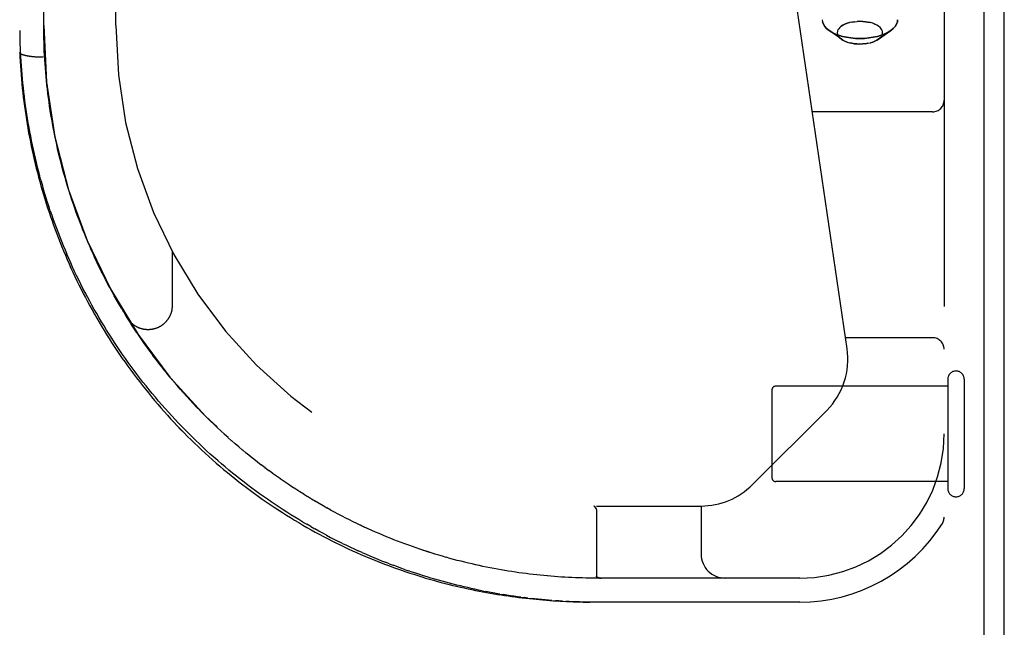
# Model space of a CAD drawing. Header units: inches. Extents: x 0 to 212, y 0 to 138.
# Tile 34 of 256: x 92.57 to 95.13, y 19.34 to 20.92. Entities that reach past the tile are written whole.
import ezdxf

# ---------------------------------------------------------------- set-up
doc = ezdxf.new("R2010")
doc.units = ezdxf.units.IN
doc.header["$LTSCALE"] = 11.6875
doc.header["$MEASUREMENT"] = 0
doc.linetypes.add('HIDDEN', pattern=[0.2, 0.1, -0.1])
doc.layers.get('0').update_dxf_attribs({"linetype": 'CONTINUOUS'})
doc.layers.add('DEFAULT_2', color=8, linetype='HIDDEN')
doc.layers.add('RIGHTHAND_DOOR_ASSEMBLY', color=7, linetype='CONTINUOUS')

msp = doc.modelspace()

# ---------------------------------------------------------------- linework, layer by layer
at = {"color": 7, "linetype": 'Continuous'}
msp.add_line((95.0817, 10.059), (95.0817, 21.829), dxfattribs=at)
at = {"color": 3, "linetype": 'Continuous'}
msp.add_line((95.1337, 10.17), (95.1337, 21.718), dxfattribs=at)
at = {"layer": 'DEFAULT_2', "color": 8, "linetype": 'HIDDEN'}
for p, q in [((94.9867, 19.964), (94.5397, 19.964)), ((94.9867, 19.982), (94.9867, 19.698)), ((95.0297, 19.982), (95.0297, 19.698)), ((94.5297, 19.954), (94.5297, 19.726)), ((94.9867, 19.716), (94.5397, 19.716))]:
    msp.add_line(p, q, dxfattribs=at)
for centre, radius, start, end in [((95.0082, 19.982), 0.0215, 0, 180), ((94.5397, 19.954), 0.01, 90, 180), ((94.5397, 19.726), 0.01, 180, 270), ((95.0082, 19.698), 0.0215, 180, 360)]:
    msp.add_arc(centre, radius, start, end, dxfattribs=at)
at = {"layer": 'RIGHTHAND_DOOR_ASSEMBLY', "color": 8, "linetype": 'HIDDEN'}
for p, q in [((92.8244, 20.9015), (92.8244, 22.883)), ((92.5744, 22.525), (92.5744, 20.8317)), ((92.6369, 20.9015), (92.6369, 22.4625)), ((94.9772, 21.34), (94.9772, 19.6231)), ((94.7252, 20.0613), (94.542, 21.3082)), ((94.7584, 20.9126), (94.7513, 20.9124)), ((94.7102, 20.866), (94.6784, 20.8886)), ((94.7919, 20.9074), (94.7975, 20.9052)), ((94.8066, 20.866), (94.8384, 20.8886)), ((94.8452, 20.8941), (94.8384, 20.8886)), ((94.7143, 20.8635), (94.7102, 20.866)), ((94.7249, 20.8588), (94.7193, 20.861)), ((94.8106, 20.8694), (94.8066, 20.866)), ((94.7584, 20.8536), (94.7656, 20.8538)), ((92.5744, 20.8316), (92.5744, 20.8317)), ((92.6159, 20.8197), (92.6138, 20.8199)), ((92.618, 20.8196), (92.6159, 20.8197)), ((92.6202, 20.8194), (92.618, 20.8196)), ((92.6224, 20.8193), (92.6202, 20.8194)), ((92.6246, 20.8192), (92.6224, 20.8193)), ((92.6268, 20.8191), (92.6246, 20.8192)), ((92.629, 20.8191), (92.6268, 20.8191)), ((92.6313, 20.819), (92.629, 20.8191)), ((92.6335, 20.819), (92.6313, 20.819)), ((92.6358, 20.819), (92.6335, 20.819)), ((92.6403, 20.8024), (92.6396, 20.8134)), ((92.5771, 20.7852), (92.578, 20.7736)), ((92.6411, 20.7913), (92.6403, 20.8024)), ((92.642, 20.7803), (92.6411, 20.7914)), ((92.578, 20.7736), (92.5789, 20.7619)), ((92.643, 20.7693), (92.642, 20.7803)), ((92.6441, 20.7582), (92.643, 20.7693)), ((92.6452, 20.7472), (92.6441, 20.7582)), ((92.6465, 20.7361), (92.6452, 20.7472)), ((92.6478, 20.725), (92.6465, 20.7361)), ((92.6492, 20.714), (92.6478, 20.7251)), ((92.6507, 20.7029), (92.6492, 20.714)), ((92.6523, 20.6919), (92.6507, 20.703)), ((92.654, 20.6808), (92.6523, 20.6919)), ((92.6557, 20.6697), (92.654, 20.6808)), ((94.9472, 20.6775), (94.6347, 20.6775)), ((92.6731, 20.5811), (92.6706, 20.5923)), ((92.6292, 20.4994), (92.6261, 20.5109)), ((92.6537, 20.4198), (92.6499, 20.4311)), ((92.7382, 20.3716), (92.7339, 20.3827)), ((92.7426, 20.3607), (92.7381, 20.3718)), ((92.7471, 20.3498), (92.7425, 20.3608)), ((92.7517, 20.3389), (92.747, 20.3499)), ((92.7564, 20.328), (92.7516, 20.339)), ((92.7611, 20.3171), (92.7564, 20.328)), ((92.771, 20.2954), (92.766, 20.3063)), ((92.9707, 20.3149), (92.9707, 20.1734)), ((92.7813, 20.2738), (92.776, 20.2847)), ((92.7866, 20.263), (92.7812, 20.2739)), ((92.8088, 20.2202), (92.803, 20.231)), ((92.8145, 20.2095), (92.8087, 20.2203)), ((92.8204, 20.1989), (92.8145, 20.2097)), ((92.8264, 20.1883), (92.8204, 20.199)), ((92.8325, 20.1777), (92.8264, 20.1885)), ((92.8387, 20.1672), (92.8325, 20.1777)), ((92.8515, 20.1462), (92.845, 20.1569)), ((92.858, 20.1358), (92.8514, 20.1464)), ((92.8646, 20.1254), (92.8579, 20.136)), ((92.8713, 20.1151), (92.8645, 20.1256)), ((92.8781, 20.1048), (92.8712, 20.1152)), ((92.885, 20.0945), (92.878, 20.1049)), ((92.892, 20.0843), (92.8849, 20.0947)), ((92.8991, 20.0741), (92.8919, 20.0844)), ((92.9063, 20.064), (92.899, 20.0743)), ((94.9472, 20.09), (94.721, 20.09)), ((92.9136, 20.0539), (92.9062, 20.0641)), ((92.921, 20.0438), (92.9135, 20.054)), ((92.9285, 20.0339), (92.9209, 20.044)), ((92.9361, 20.0239), (92.9284, 20.034)), ((92.9438, 20.014), (92.936, 20.0241)), ((92.9516, 20.0042), (92.9437, 20.0142)), ((92.9595, 19.9945), (92.9514, 20.0044)), ((92.9674, 19.9848), (92.9593, 19.9946)), ((92.9755, 19.9751), (92.9673, 19.9849)), ((92.9837, 19.9655), (92.9754, 19.9753)), ((92.9919, 19.956), (92.9835, 19.9657)), ((93.0002, 19.9466), (92.9917, 19.9562)), ((93.0087, 19.9372), (93.0001, 19.9468)), ((93.0172, 19.9279), (93.0085, 19.9374)), ((93.0257, 19.9186), (93.017, 19.9281)), ((93.0344, 19.9095), (93.0256, 19.9188)), ((93.0432, 19.9004), (93.0342, 19.9097)), ((93.052, 19.8914), (93.043, 19.9006)), ((93.0609, 19.8825), (93.0518, 19.8916)), ((94.4786, 19.7075), (94.6722, 19.9011)), ((93.0699, 19.8736), (93.0607, 19.8827)), ((93.0789, 19.8649), (93.0697, 19.8738)), ((93.0881, 19.8562), (93.0787, 19.865)), ((93.0973, 19.8476), (93.0879, 19.8564)), ((93.1065, 19.8391), (93.0971, 19.8478)), ((93.1159, 19.8307), (93.1063, 19.8393)), ((93.1253, 19.8223), (93.1157, 19.8308)), ((93.1347, 19.8141), (93.125, 19.8225)), ((93.1442, 19.8059), (93.1345, 19.8143)), ((93.1538, 19.7979), (93.144, 19.8061)), ((93.1634, 19.79), (93.1536, 19.7981)), ((93.1731, 19.7821), (93.1632, 19.7901)), ((93.1828, 19.7743), (93.1729, 19.7823)), ((93.1926, 19.7667), (93.1826, 19.7745)), ((93.2024, 19.7591), (93.1924, 19.7669)), ((93.2123, 19.7517), (93.2022, 19.7593)), ((93.2222, 19.7443), (93.212, 19.7519)), ((93.2321, 19.7371), (93.2219, 19.7445)), ((93.2421, 19.73), (93.2319, 19.7373)), ((93.154, 19.7079), (93.1641, 19.7002)), ((93.2521, 19.7229), (93.2418, 19.7302)), ((93.2621, 19.716), (93.2518, 19.7231)), ((93.2722, 19.7092), (93.2618, 19.7162)), ((93.2822, 19.7025), (93.2719, 19.7094)), ((93.2923, 19.6959), (93.282, 19.7027)), ((93.3025, 19.6894), (93.2921, 19.696)), ((93.3126, 19.683), (93.3022, 19.6895)), ((93.3227, 19.6767), (93.3123, 19.6832)), ((93.3329, 19.6706), (93.3225, 19.6769)), ((93.343, 19.6645), (93.3326, 19.6707)), ((93.353, 19.6586), (93.3427, 19.6647)), ((93.3631, 19.6529), (93.3528, 19.6588)), ((93.373, 19.6473), (93.3628, 19.653)), ((93.383, 19.6418), (93.3728, 19.6474)), ((93.3928, 19.6364), (93.3827, 19.6419)), ((93.4026, 19.6312), (93.3926, 19.6365)), ((93.4124, 19.6261), (93.4024, 19.6313)), ((94.0665, 19.6525), (94.0668, 19.6525)), ((94.071, 19.648), (94.0706, 19.6486)), ((94.0706, 19.6486), (94.0722, 19.6463)), ((94.0713, 19.6477), (94.0722, 19.6463)), ((94.0734, 19.6525), (94.3457, 19.6525)), ((94.0734, 19.6422), (94.0734, 19.4706)), ((94.3457, 19.6525), (94.3457, 19.5275)), ((93.3104, 19.6109), (93.3207, 19.6049)), ((93.331, 19.599), (93.3207, 19.6049)), ((93.4221, 19.6211), (93.4122, 19.6262)), ((93.331, 19.599), (93.3413, 19.5932)), ((93.4134, 19.5554), (93.4031, 19.5605)), ((93.5759, 19.5539), (93.5661, 19.5575)), ((93.5855, 19.5503), (93.5758, 19.5539)), ((93.4645, 19.5315), (93.4543, 19.5361)), ((93.5352, 19.5023), (93.5251, 19.5062)), ((93.5352, 19.5023), (93.5452, 19.4985)), ((93.6733, 19.5218), (93.6636, 19.5247)), ((93.6927, 19.5163), (93.6829, 19.5191)), ((93.7023, 19.5137), (93.6926, 19.5164)), ((93.7407, 19.504), (93.731, 19.5064)), ((93.575, 19.4876), (93.5848, 19.4842)), ((93.8256, 19.4865), (93.8162, 19.4882)), ((93.9183, 19.4734), (93.9091, 19.4744)), ((94.0734, 19.4706), (94.0734, 19.4704)), ((94.6022, 19.465), (94.0734, 19.465)), ((94.0819, 19.4652), (94.0824, 19.4652)), ((94.0824, 19.4652), (94.0829, 19.4651)), ((94.0829, 19.4651), (94.0834, 19.4651)), ((94.0834, 19.4651), (94.0839, 19.465)), ((94.0839, 19.465), (94.0845, 19.465)), ((94.0844, 19.465), (94.085, 19.465)), ((93.7763, 19.4321), (93.7856, 19.4303)), ((93.8225, 19.4236), (93.8317, 19.422)), ((93.8772, 19.4153), (93.8862, 19.4142)), ((93.8953, 19.4131), (93.8862, 19.4142)), ((93.8953, 19.4131), (93.9043, 19.412)), ((93.958, 19.4069), (93.967, 19.4062)), ((93.9848, 19.4051), (93.9937, 19.4046)), ((94.0734, 19.4025), (94.0646, 19.4025)), ((94.6022, 19.4025), (94.0734, 19.4025))]:
    msp.add_line(p, q, dxfattribs=at)
for points in [[(94.6604, 20.9168), (94.6611, 20.9109), (94.6633, 20.9051), (94.6668, 20.8995), (94.6716, 20.8941), (94.6784, 20.8886)], [(94.6784, 20.8886), (94.6716, 20.8941), (94.6668, 20.8995), (94.6633, 20.9051), (94.6611, 20.9109)], [(94.7443, 20.9117), (94.7375, 20.9107), (94.731, 20.9092), (94.7249, 20.9074), (94.7193, 20.9052), (94.7143, 20.9026), (94.7099, 20.8998), (94.7062, 20.8968), (94.7033, 20.8935), (94.7011, 20.8901), (94.6998, 20.8866), (94.6994, 20.8831), (94.6998, 20.8795), (94.7011, 20.876), (94.7033, 20.8726), (94.7062, 20.8694), (94.7102, 20.866)], [(94.7099, 20.8998), (94.7143, 20.9026), (94.7193, 20.9052), (94.7249, 20.9074), (94.731, 20.9092)], [(94.7375, 20.9107), (94.7443, 20.9117), (94.7513, 20.9124), (94.7584, 20.9126)], [(94.7584, 20.9126), (94.7656, 20.9124), (94.7725, 20.9117), (94.7793, 20.9107), (94.7858, 20.9092)], [(94.8066, 20.866), (94.8107, 20.8694), (94.8136, 20.8726), (94.8157, 20.876), (94.817, 20.8795), (94.8174, 20.8831), (94.817, 20.8866), (94.8157, 20.8901), (94.8136, 20.8935), (94.8106, 20.8968), (94.807, 20.8998), (94.8026, 20.9026), (94.7975, 20.9052), (94.7919, 20.9074), (94.7858, 20.9092), (94.7793, 20.9107), (94.7725, 20.9117), (94.7656, 20.9124), (94.7584, 20.9126)], [(94.8384, 20.8886), (94.8452, 20.8941), (94.85, 20.8995), (94.8536, 20.9051), (94.8557, 20.9109), (94.8564, 20.9168)], [(94.8564, 20.9168), (94.8557, 20.9109), (94.8536, 20.9051), (94.85, 20.8995)], [(92.5744, 20.8888), (92.5746, 20.8773), (92.5748, 20.8659), (92.5751, 20.8545), (92.5755, 20.8431), (92.576, 20.8316), (92.5766, 20.8202), (92.5772, 20.8087), (92.578, 20.7973), (92.5788, 20.7858), (92.5797, 20.7744), (92.5808, 20.7629), (92.5819, 20.7514), (92.5831, 20.74), (92.5843, 20.7285), (92.5857, 20.7171), (92.5872, 20.7056), (92.5887, 20.6941), (92.5904, 20.6826), (92.5921, 20.6712), (92.5939, 20.6597), (92.5959, 20.6483), (92.5979, 20.6368), (92.6, 20.6253), (92.6022, 20.6139), (92.6044, 20.6024), (92.6068, 20.5909), (92.6093, 20.5795), (92.6118, 20.568), (92.6145, 20.5566), (92.6172, 20.5452), (92.6201, 20.5337), (92.623, 20.5223), (92.6261, 20.5109)], [(92.6396, 20.8134), (92.639, 20.8245), (92.6384, 20.8355), (92.638, 20.8465), (92.6376, 20.8575), (92.6373, 20.8685), (92.6371, 20.8795), (92.637, 20.8905), (92.6369, 20.9015)], [(94.7584, 20.8678), (94.7466, 20.8682), (94.735, 20.8693), (94.7237, 20.871), (94.7129, 20.8735), (94.7027, 20.8765), (94.6934, 20.8802), (94.6851, 20.8844), (94.6784, 20.8886)], [(94.6784, 20.8886), (94.6851, 20.8844), (94.6934, 20.8802), (94.7027, 20.8765), (94.7129, 20.8735), (94.7237, 20.871), (94.735, 20.8693), (94.7466, 20.8682), (94.7584, 20.8678)], [(94.7584, 20.8678), (94.7702, 20.8682), (94.7819, 20.8693), (94.7932, 20.871), (94.804, 20.8735), (94.8141, 20.8765), (94.8234, 20.8802), (94.8318, 20.8844), (94.8384, 20.8886)], [(94.8384, 20.8886), (94.8318, 20.8844), (94.8234, 20.8802), (94.8141, 20.8765), (94.804, 20.8735), (94.7932, 20.871), (94.7819, 20.8693), (94.7702, 20.8682), (94.7584, 20.8678)], [(94.7102, 20.866), (94.7143, 20.8635), (94.7193, 20.861), (94.7249, 20.8588), (94.731, 20.8569), (94.7375, 20.8555), (94.7443, 20.8544), (94.7513, 20.8538), (94.7584, 20.8536)], [(94.7725, 20.8544), (94.7793, 20.8555), (94.7858, 20.8569), (94.7919, 20.8588), (94.7975, 20.861), (94.8026, 20.8635), (94.8066, 20.866)], [(94.8066, 20.866), (94.8026, 20.8635), (94.7975, 20.861), (94.7919, 20.8588), (94.7858, 20.8569)], [(94.7584, 20.8536), (94.7513, 20.8538), (94.7443, 20.8544), (94.7375, 20.8555), (94.731, 20.8569)], [(94.7793, 20.8555), (94.7725, 20.8544), (94.7656, 20.8538), (94.7584, 20.8536)], [(92.6138, 20.8199), (92.6117, 20.8201), (92.6107, 20.8201), (92.6096, 20.8202), (92.6086, 20.8203), (92.6076, 20.8205), (92.6066, 20.8206), (92.6057, 20.8207), (92.6047, 20.8208), (92.6037, 20.8209), (92.6028, 20.821), (92.6018, 20.8212), (92.6009, 20.8213), (92.6, 20.8214), (92.5991, 20.8216), (92.5982, 20.8217), (92.5973, 20.8218), (92.5964, 20.822), (92.5956, 20.8221), (92.5948, 20.8223), (92.5939, 20.8225), (92.5931, 20.8226), (92.5923, 20.8228), (92.5915, 20.8229), (92.5908, 20.8231), (92.59, 20.8233), (92.5893, 20.8234), (92.5886, 20.8236), (92.5878, 20.8238), (92.5872, 20.824), (92.5865, 20.8242), (92.5858, 20.8244), (92.5852, 20.8245), (92.5846, 20.8247), (92.584, 20.8249), (92.5834, 20.8251), (92.5828, 20.8253), (92.5822, 20.8255), (92.5817, 20.8257), (92.5812, 20.8259), (92.5807, 20.8261), (92.5802, 20.8263), (92.5797, 20.8265), (92.5793, 20.8268), (92.5789, 20.827), (92.5784, 20.8272), (92.5781, 20.8274), (92.5777, 20.8276), (92.5773, 20.8278), (92.577, 20.828), (92.5767, 20.8283), (92.5764, 20.8285), (92.5761, 20.8287), (92.5759, 20.8289), (92.5756, 20.8292), (92.5754, 20.8294), (92.5752, 20.8296), (92.5751, 20.8298), (92.5749, 20.8301), (92.5748, 20.8303), (92.5747, 20.8305), (92.5746, 20.8307), (92.5745, 20.831), (92.5745, 20.8312), (92.5744, 20.8314), (92.5744, 20.8316)], [(92.5744, 20.8316), (92.5749, 20.82), (92.5756, 20.8084), (92.5763, 20.7968), (92.5771, 20.7852)], [(92.5789, 20.7619), (92.58, 20.7503), (92.5812, 20.7387), (92.5824, 20.7271), (92.5837, 20.7155), (92.5852, 20.7039), (92.5867, 20.6923), (92.5883, 20.6807), (92.59, 20.6691), (92.5918, 20.6575), (92.5937, 20.646), (92.5956, 20.6344), (92.5977, 20.6228), (92.5999, 20.6113), (92.6021, 20.5997), (92.6044, 20.5882), (92.6069, 20.5767), (92.6094, 20.5652), (92.612, 20.5537), (92.6147, 20.5422), (92.6175, 20.5307), (92.6204, 20.5192), (92.6234, 20.5078), (92.6265, 20.4963), (92.6296, 20.4849), (92.6329, 20.4735), (92.6363, 20.4621), (92.6397, 20.4507), (92.6432, 20.4393), (92.6469, 20.428), (92.6506, 20.4166), (92.6544, 20.4053), (92.6584, 20.394), (92.6624, 20.3827), (92.6665, 20.3715), (92.6707, 20.3602), (92.675, 20.349), (92.6794, 20.3378), (92.6839, 20.3266), (92.6884, 20.3155), (92.6931, 20.3044), (92.6979, 20.2933), (92.7028, 20.2822), (92.7077, 20.2711), (92.7128, 20.2601), (92.7179, 20.2491), (92.7232, 20.2382), (92.7285, 20.2272), (92.734, 20.2163), (92.7395, 20.2054), (92.7451, 20.1946), (92.7509, 20.1838), (92.7567, 20.173), (92.7626, 20.1623), (92.7686, 20.1516), (92.7747, 20.1409), (92.7809, 20.1303), (92.7872, 20.1197), (92.7936, 20.1091), (92.8001, 20.0986), (92.8067, 20.0881), (92.8134, 20.0777), (92.8202, 20.0673), (92.8271, 20.0569), (92.834, 20.0466), (92.8411, 20.0364), (92.8483, 20.0262), (92.8555, 20.016), (92.8629, 20.0059), (92.8703, 19.9958), (92.8778, 19.9858), (92.8855, 19.9759), (92.8932, 19.9659), (92.901, 19.9561), (92.9089, 19.9463), (92.9169, 19.9366), (92.925, 19.9269), (92.9332, 19.9173), (92.9414, 19.9077), (92.9498, 19.8982), (92.9582, 19.8888), (92.9667, 19.8794), (92.9754, 19.8701), (92.9841, 19.8609), (92.9929, 19.8517), (93.0017, 19.8427), (93.0107, 19.8336), (93.0197, 19.8247), (93.0288, 19.8158), (93.038, 19.807), (93.0473, 19.7983), (93.0566, 19.7897), (93.066, 19.7811), (93.0755, 19.7726), (93.0851, 19.7642), (93.0947, 19.7559), (93.1045, 19.7477), (93.1142, 19.7396), (93.1241, 19.7315), (93.134, 19.7236), (93.144, 19.7157), (93.154, 19.7079), (93.1641, 19.7002), (93.1742, 19.6926), (93.1844, 19.6851), (93.1947, 19.6777), (93.205, 19.6704), (93.2153, 19.6632), (93.2257, 19.6561), (93.2362, 19.6491), (93.2467, 19.6422), (93.2572, 19.6354), (93.2677, 19.6288), (93.2783, 19.6222), (93.2889, 19.6157), (93.2996, 19.6093), (93.3102, 19.603), (93.3209, 19.5969), (93.3317, 19.5908), (93.3424, 19.5849), (93.3532, 19.5791), (93.3639, 19.5733), (93.3747, 19.5677), (93.3855, 19.5622), (93.3963, 19.5568), (93.407, 19.5515), (93.4178, 19.5464), (93.4286, 19.5413), (93.4394, 19.5363), (93.4501, 19.5315), (93.4609, 19.5268), (93.4716, 19.5221), (93.4823, 19.5176), (93.493, 19.5132), (93.5037, 19.5089), (93.5144, 19.5047), (93.525, 19.5006), (93.5356, 19.4966), (93.5462, 19.4927), (93.5567, 19.489), (93.5672, 19.4853), (93.5777, 19.4817), (93.5882, 19.4782), (93.5986, 19.4749), (93.6089, 19.4716), (93.6193, 19.4684), (93.6296, 19.4653), (93.6398, 19.4623), (93.65, 19.4594), (93.6602, 19.4566), (93.6703, 19.4539), (93.6803, 19.4512), (93.6903, 19.4487), (93.7003, 19.4462), (93.7102, 19.4439), (93.7201, 19.4416), (93.7299, 19.4394), (93.7397, 19.4372), (93.7494, 19.4352), (93.7591, 19.4332), (93.7688, 19.4313), (93.7783, 19.4295), (93.7879, 19.4277), (93.7974, 19.426), (93.8068, 19.4244), (93.8162, 19.4228), (93.8256, 19.4214), (93.8349, 19.4199), (93.8441, 19.4186), (93.8534, 19.4173), (93.8625, 19.4161), (93.8717, 19.4149), (93.8808, 19.4138), (93.8898, 19.4127), (93.8988, 19.4117), (93.9078, 19.4108), (93.9168, 19.4099), (93.9257, 19.4091), (93.9345, 19.4083), (93.9434, 19.4076), (93.9522, 19.4069), (93.961, 19.4063), (93.9697, 19.4057), (93.9785, 19.4052), (93.9872, 19.4047), (93.9959, 19.4043), (94.0045, 19.4039), (94.0132, 19.4036), (94.0218, 19.4033), (94.0305, 19.403), (94.0391, 19.4028), (94.0477, 19.4027), (94.0563, 19.4026)], [(92.6576, 20.6586), (92.6557, 20.6698), (92.654, 20.6808)], [(92.6706, 20.5922), (92.6682, 20.6033), (92.6659, 20.6144), (92.6637, 20.6255), (92.6616, 20.6365), (92.6595, 20.6476), (92.6576, 20.6587)], [(92.6682, 20.6033), (92.6659, 20.6143), (92.6637, 20.6254), (92.6616, 20.6365), (92.6595, 20.6476), (92.6576, 20.6586)], [(92.69, 20.5147), (92.6869, 20.5259), (92.6839, 20.5369), (92.6811, 20.548), (92.6783, 20.559), (92.6757, 20.5701), (92.6731, 20.5812)], [(92.6869, 20.5258), (92.684, 20.5368), (92.6811, 20.5479), (92.6783, 20.559), (92.6757, 20.57), (92.6731, 20.5811)], [(92.7102, 20.4485), (92.7066, 20.4596), (92.703, 20.4706), (92.6996, 20.4817), (92.6963, 20.4927), (92.6931, 20.5038), (92.6899, 20.5148)], [(92.7066, 20.4595), (92.7031, 20.4706), (92.6996, 20.4816), (92.6963, 20.4926), (92.6931, 20.5037), (92.69, 20.5147)], [(92.6292, 20.4994), (92.6324, 20.488), (92.6357, 20.4766), (92.6391, 20.4653), (92.6426, 20.4539), (92.6462, 20.4425), (92.6499, 20.4311)], [(92.7216, 20.4155), (92.7177, 20.4266), (92.7139, 20.4376), (92.7102, 20.4486)], [(92.7177, 20.4265), (92.7139, 20.4375), (92.7102, 20.4485)], [(92.6537, 20.4198), (92.6576, 20.4085), (92.6616, 20.3971), (92.6657, 20.3858), (92.6699, 20.3745), (92.6742, 20.3632), (92.6786, 20.352), (92.6831, 20.3407), (92.6876, 20.3295), (92.6923, 20.3183), (92.6971, 20.3071)], [(92.7339, 20.3826), (92.7297, 20.3937), (92.7256, 20.4046), (92.7216, 20.4156)], [(92.7297, 20.3935), (92.7256, 20.4045), (92.7216, 20.4155)], [(92.766, 20.3063), (92.7611, 20.3172), (92.7563, 20.3281)], [(93.3104, 19.6109), (93.3001, 19.6171), (93.2898, 19.6233), (93.2795, 19.6297), (93.2692, 19.6362), (93.2589, 19.6428), (93.2487, 19.6495), (93.2385, 19.6563), (93.2283, 19.6632), (93.2181, 19.6702), (93.2079, 19.6773), (93.1978, 19.6845), (93.1877, 19.6918), (93.1776, 19.6993), (93.1676, 19.7068), (93.1576, 19.7145), (93.1476, 19.7222), (93.1377, 19.73), (93.1279, 19.738), (93.1181, 19.746), (93.1083, 19.7542), (93.0986, 19.7624), (93.089, 19.7707), (93.0794, 19.7791), (93.0698, 19.7876), (93.0604, 19.7962), (93.051, 19.8049), (93.0416, 19.8137), (93.0324, 19.8226), (93.0232, 19.8315), (93.0141, 19.8406), (93.005, 19.8497), (92.996, 19.8589), (92.9871, 19.8681), (92.9783, 19.8775), (92.9696, 19.8869), (92.9609, 19.8964), (92.9524, 19.906), (92.9439, 19.9156), (92.9355, 19.9253), (92.9272, 19.9351), (92.919, 19.9449), (92.9108, 19.9548), (92.9028, 19.9648), (92.8948, 19.9748), (92.887, 19.9849), (92.8792, 19.995), (92.8716, 20.0052), (92.864, 20.0154), (92.8565, 20.0257), (92.8492, 20.0361), (92.8419, 20.0465), (92.8347, 20.0569), (92.8276, 20.0674), (92.8206, 20.0779), (92.8137, 20.0885), (92.807, 20.0991), (92.8003, 20.1098), (92.7937, 20.1205), (92.7872, 20.1312), (92.7808, 20.142), (92.7745, 20.1528), (92.7683, 20.1636), (92.7623, 20.1745), (92.7563, 20.1854), (92.7504, 20.1963), (92.7446, 20.2073), (92.7389, 20.2183), (92.7334, 20.2293), (92.7279, 20.2403), (92.7225, 20.2514), (92.7172, 20.2625), (92.712, 20.2736), (92.707, 20.2847), (92.702, 20.2959), (92.6971, 20.3071)], [(92.7761, 20.2846), (92.771, 20.2956), (92.766, 20.3064)], [(92.8031, 20.2308), (92.7974, 20.2417), (92.7919, 20.2524), (92.7865, 20.2632)], [(92.7975, 20.2416), (92.792, 20.2523), (92.7866, 20.263)], [(92.7509, 20.1838), (92.7567, 20.173), (92.7626, 20.1623), (92.7686, 20.1516), (92.7747, 20.1409), (92.7809, 20.1303), (92.7872, 20.1197), (92.7936, 20.1091), (92.8001, 20.0986), (92.8067, 20.0881), (92.8134, 20.0777), (92.8202, 20.0673), (92.8271, 20.0569), (92.834, 20.0466), (92.8411, 20.0364), (92.8483, 20.0262), (92.8555, 20.016), (92.8629, 20.0059), (92.8703, 19.9958), (92.8778, 19.9858), (92.8855, 19.9759), (92.8932, 19.966), (92.901, 19.9561), (92.9089, 19.9463), (92.9169, 19.9366), (92.925, 19.9269), (92.9332, 19.9173), (92.9414, 19.9077), (92.9498, 19.8982), (92.9582, 19.8888), (92.9667, 19.8794), (92.9754, 19.8701), (92.9841, 19.8609), (92.9928, 19.8518), (93.0017, 19.8427), (93.0107, 19.8336), (93.0197, 19.8247), (93.0288, 19.8158), (93.038, 19.807), (93.0473, 19.7983), (93.0566, 19.7897), (93.066, 19.7811), (93.0755, 19.7726), (93.0851, 19.7642), (93.0947, 19.7559), (93.1045, 19.7477), (93.1142, 19.7396), (93.1241, 19.7315), (93.134, 19.7236), (93.1439, 19.7157)], [(92.8451, 20.1567), (92.8387, 20.1674), (92.8325, 20.1779)], [(92.9707, 20.1734), (92.9707, 20.1723), (92.9707, 20.1712), (92.9706, 20.1701), (92.9705, 20.1689), (92.9704, 20.1678), (92.9703, 20.1667), (92.9702, 20.1655), (92.97, 20.1644), (92.9699, 20.1633), (92.9697, 20.1621), (92.9695, 20.161), (92.9692, 20.1599), (92.969, 20.1588), (92.9687, 20.1577), (92.9684, 20.1566), (92.9681, 20.1555), (92.9678, 20.1544), (92.9674, 20.1533), (92.967, 20.1523), (92.9666, 20.1512), (92.9662, 20.1501), (92.9658, 20.1491), (92.9653, 20.148), (92.9649, 20.147), (92.9644, 20.146), (92.9639, 20.145), (92.9633, 20.1439), (92.9628, 20.1429), (92.9622, 20.142), (92.9616, 20.141), (92.961, 20.14), (92.9604, 20.139), (92.9598, 20.1381), (92.9591, 20.1372), (92.9585, 20.1362), (92.9578, 20.1353), (92.9571, 20.1344), (92.9564, 20.1336), (92.9556, 20.1327), (92.9549, 20.1318), (92.9541, 20.131), (92.9533, 20.1302), (92.9526, 20.1293), (92.9517, 20.1285), (92.9509, 20.1278), (92.9501, 20.127), (92.9492, 20.1262), (92.9484, 20.1255), (92.9475, 20.1248), (92.9466, 20.1241), (92.9457, 20.1234), (92.9448, 20.1227), (92.9438, 20.122), (92.9429, 20.1214), (92.9419, 20.1208), (92.941, 20.1202), (92.94, 20.1196), (92.939, 20.119), (92.938, 20.1184), (92.937, 20.1179), (92.936, 20.1174), (92.935, 20.1169), (92.934, 20.1164), (92.9329, 20.116), (92.9319, 20.1155), (92.9308, 20.1151), (92.9297, 20.1147), (92.9287, 20.1143), (92.9276, 20.114), (92.9265, 20.1136), (92.9254, 20.1133), (92.9243, 20.113), (92.9232, 20.1127), (92.9221, 20.1124), (92.921, 20.1122), (92.9199, 20.112), (92.9188, 20.1118), (92.9176, 20.1116), (92.9165, 20.1114), (92.9154, 20.1113), (92.9142, 20.1112), (92.9131, 20.1111), (92.912, 20.111), (92.9108, 20.1109), (92.9097, 20.1109), (92.9086, 20.1109), (92.9074, 20.1109), (92.9063, 20.1109), (92.9051, 20.1109), (92.904, 20.111), (92.9029, 20.1111), (92.9017, 20.1112), (92.9006, 20.1113), (92.8995, 20.1115), (92.8984, 20.1116), (92.8972, 20.1118), (92.8961, 20.112), (92.895, 20.1123), (92.8939, 20.1125), (92.8928, 20.1128), (92.8917, 20.1131), (92.8906, 20.1134), (92.8895, 20.1137), (92.8884, 20.1141), (92.8873, 20.1144), (92.8863, 20.1148), (92.8852, 20.1152), (92.8842, 20.1157), (92.8831, 20.1161), (92.8821, 20.1166), (92.881, 20.1171), (92.88, 20.1176), (92.879, 20.1181), (92.878, 20.1186), (92.877, 20.1192), (92.876, 20.1198), (92.8751, 20.1204), (92.8741, 20.121), (92.8731, 20.1216), (92.8722, 20.1223), (92.8713, 20.1229), (92.8704, 20.1236), (92.8695, 20.1243), (92.8686, 20.125), (92.8677, 20.1257), (92.8669, 20.1265), (92.866, 20.1273), (92.8652, 20.128), (92.8644, 20.1288), (92.8635, 20.1296), (92.8628, 20.1304), (92.862, 20.1313), (92.8612, 20.1321), (92.8605, 20.133), (92.8598, 20.1339), (92.859, 20.1348), (92.8583, 20.1357), (92.8577, 20.1366), (92.857, 20.1375), (92.8564, 20.1384), (92.8558, 20.1393), (92.8552, 20.1402)], [(93.1742, 19.6926), (93.1844, 19.6851), (93.1947, 19.6777), (93.205, 19.6704), (93.2153, 19.6632), (93.2257, 19.6561), (93.2362, 19.6491), (93.2466, 19.6422), (93.2572, 19.6354), (93.2677, 19.6288), (93.2783, 19.6222), (93.2889, 19.6157), (93.2996, 19.6093), (93.3102, 19.6031), (93.3209, 19.5969), (93.3317, 19.5908), (93.3424, 19.5849), (93.3531, 19.5791), (93.3639, 19.5733), (93.3747, 19.5677), (93.3855, 19.5622), (93.3963, 19.5568), (93.407, 19.5515), (93.4178, 19.5464), (93.4286, 19.5413), (93.4394, 19.5363), (93.4501, 19.5315), (93.4609, 19.5268), (93.4716, 19.5221), (93.4823, 19.5176), (93.493, 19.5132), (93.5037, 19.5089), (93.5144, 19.5047), (93.525, 19.5006), (93.5356, 19.4966), (93.5462, 19.4928), (93.5567, 19.489), (93.5672, 19.4853), (93.5777, 19.4817), (93.5882, 19.4782), (93.5986, 19.4749), (93.6089, 19.4716), (93.6193, 19.4684), (93.6295, 19.4653), (93.6398, 19.4623), (93.65, 19.4594), (93.6601, 19.4566), (93.6703, 19.4539), (93.6803, 19.4512), (93.6903, 19.4487), (93.7003, 19.4462), (93.7102, 19.4439)], [(94.0666, 19.6525), (94.0669, 19.6525), (94.067, 19.6524), (94.0672, 19.6524), (94.0673, 19.6523), (94.0675, 19.6522), (94.0676, 19.6522), (94.0677, 19.6521), (94.0679, 19.652), (94.068, 19.6518), (94.0682, 19.6517), (94.0683, 19.6516), (94.0685, 19.6514), (94.0687, 19.6512), (94.0688, 19.6511), (94.069, 19.6509), (94.0691, 19.6507), (94.0693, 19.6505)], [(94.0693, 19.6504), (94.0691, 19.6506), (94.0689, 19.6508), (94.0688, 19.651), (94.0686, 19.6512), (94.0685, 19.6514), (94.0683, 19.6515), (94.0681, 19.6517), (94.068, 19.6518), (94.0678, 19.652), (94.0677, 19.6521), (94.0675, 19.6522), (94.0674, 19.6522), (94.0672, 19.6523), (94.0671, 19.6524), (94.0669, 19.6524), (94.0668, 19.6525)], [(94.0693, 19.6505), (94.0695, 19.6502), (94.0697, 19.65), (94.0699, 19.6497), (94.07, 19.6495), (94.0702, 19.6492), (94.0704, 19.6489), (94.0706, 19.6486)], [(94.0706, 19.6486), (94.0704, 19.6489), (94.0702, 19.6492), (94.07, 19.6494), (94.0698, 19.6497), (94.0697, 19.65), (94.0695, 19.6502), (94.0693, 19.6504)], [(94.0722, 19.6463), (94.0723, 19.6461), (94.0724, 19.6459), (94.0725, 19.6457), (94.0726, 19.6455), (94.0727, 19.6454), (94.0728, 19.6452), (94.0729, 19.645), (94.073, 19.6448), (94.073, 19.6446), (94.0731, 19.6444), (94.0732, 19.6442), (94.0732, 19.644), (94.0733, 19.6438), (94.0733, 19.6435), (94.0733, 19.6433), (94.0734, 19.6431), (94.0734, 19.6429), (94.0734, 19.6426), (94.0734, 19.6424), (94.0734, 19.6422)], [(94.0729, 19.645), (94.0728, 19.6452), (94.0727, 19.6453), (94.0726, 19.6455), (94.0725, 19.6457), (94.0724, 19.6459), (94.0723, 19.6461), (94.0722, 19.6463)], [(93.4607, 19.6022), (93.4509, 19.6068), (93.4413, 19.6115), (93.4316, 19.6163), (93.4219, 19.6212)], [(93.4511, 19.6068), (93.4414, 19.6115), (93.4318, 19.6162), (93.4221, 19.6211)], [(93.3723, 19.5763), (93.362, 19.5818), (93.3517, 19.5874), (93.3413, 19.5932)], [(93.5566, 19.5612), (93.5469, 19.5649), (93.5374, 19.5687), (93.5278, 19.5726), (93.5182, 19.5766), (93.5086, 19.5807), (93.499, 19.5848), (93.4894, 19.589), (93.4798, 19.5934), (93.4702, 19.5978), (93.4606, 19.6023)], [(93.5182, 19.5766), (93.5086, 19.5807), (93.499, 19.5848), (93.4894, 19.589), (93.4798, 19.5933), (93.4703, 19.5977), (93.4607, 19.6022)], [(93.3723, 19.5763), (93.3826, 19.5709), (93.3929, 19.5656), (93.4031, 19.5605)], [(93.4134, 19.5554), (93.4237, 19.5504), (93.4339, 19.5455), (93.4441, 19.5408), (93.4543, 19.5361)], [(93.5662, 19.5575), (93.5565, 19.5612), (93.5469, 19.5649), (93.5373, 19.5687), (93.5278, 19.5726)], [(93.4645, 19.5315), (93.4747, 19.5271), (93.4848, 19.5227), (93.4949, 19.5184), (93.505, 19.5142), (93.5151, 19.5102), (93.5251, 19.5062)], [(93.6636, 19.5247), (93.6538, 19.5276), (93.644, 19.5307), (93.6342, 19.5338), (93.6244, 19.5369), (93.6146, 19.5402), (93.6049, 19.5435), (93.5952, 19.5469), (93.5855, 19.5504)], [(93.6539, 19.5276), (93.6441, 19.5306), (93.6343, 19.5337), (93.6245, 19.5369), (93.6147, 19.5402), (93.605, 19.5435), (93.5953, 19.5469), (93.5855, 19.5503)], [(93.683, 19.519), (93.6732, 19.5218), (93.6635, 19.5247)], [(93.7311, 19.5063), (93.7215, 19.5087), (93.7119, 19.5112), (93.7022, 19.5137)], [(93.7215, 19.5087), (93.7119, 19.5112), (93.7023, 19.5137)], [(93.7692, 19.4975), (93.7596, 19.4997), (93.7501, 19.5018), (93.7406, 19.5041)], [(93.7597, 19.4996), (93.7502, 19.5018), (93.7407, 19.504)], [(93.575, 19.4876), (93.5651, 19.4912), (93.5551, 19.4948), (93.5452, 19.4985)], [(93.7763, 19.4321), (93.767, 19.4341), (93.7577, 19.436), (93.7483, 19.4381), (93.7389, 19.4402), (93.7295, 19.4424), (93.7201, 19.4446), (93.7106, 19.447), (93.7011, 19.4494), (93.6916, 19.4518), (93.682, 19.4544), (93.6724, 19.457), (93.6628, 19.4597), (93.6532, 19.4625), (93.6435, 19.4653), (93.6338, 19.4683), (93.6241, 19.4713), (93.6143, 19.4744), (93.6045, 19.4776), (93.5947, 19.4808), (93.5848, 19.4842)], [(93.8163, 19.4882), (93.8068, 19.4899), (93.7974, 19.4917), (93.788, 19.4936), (93.7786, 19.4955), (93.7691, 19.4976)], [(93.8069, 19.4899), (93.7975, 19.4917), (93.7881, 19.4936), (93.7786, 19.4955), (93.7692, 19.4975)], [(93.9091, 19.4744), (93.8999, 19.4755), (93.8906, 19.4766), (93.8814, 19.4779), (93.8721, 19.4791), (93.8629, 19.4805), (93.8536, 19.4819), (93.8443, 19.4834), (93.8349, 19.4849), (93.8256, 19.4865)], [(93.8999, 19.4755), (93.8907, 19.4766), (93.8814, 19.4778), (93.8722, 19.4791), (93.8629, 19.4805), (93.8536, 19.4819), (93.8443, 19.4834), (93.835, 19.4849), (93.8256, 19.4865)], [(94.0734, 19.465), (94.0643, 19.465), (94.0552, 19.4651), (94.0462, 19.4652), (94.0371, 19.4654), (94.028, 19.4657), (94.0189, 19.466), (94.0098, 19.4664), (94.0007, 19.4668), (93.9915, 19.4673), (93.9824, 19.4678), (93.9733, 19.4685), (93.9642, 19.4691), (93.955, 19.4698), (93.9459, 19.4706), (93.9367, 19.4715), (93.9275, 19.4724), (93.9183, 19.4734)], [(94.0552, 19.4651), (94.0461, 19.4652), (94.0371, 19.4654), (94.028, 19.4657), (94.0189, 19.466), (94.0098, 19.4664), (94.0006, 19.4668), (93.9915, 19.4673), (93.9824, 19.4678), (93.9733, 19.4685), (93.9641, 19.4691), (93.955, 19.4699), (93.9458, 19.4706), (93.9367, 19.4715), (93.9275, 19.4724), (93.9183, 19.4734)], [(94.0819, 19.4652), (94.0815, 19.4653), (94.0811, 19.4653), (94.0807, 19.4654), (94.0803, 19.4655), (94.0799, 19.4656), (94.0795, 19.4656), (94.0792, 19.4657), (94.0788, 19.4658), (94.0785, 19.4659), (94.0782, 19.466), (94.0779, 19.4661), (94.0777, 19.4662), (94.0774, 19.4663), (94.0771, 19.4664), (94.0769, 19.4665), (94.0767, 19.4666), (94.0764, 19.4667), (94.0762, 19.4668), (94.076, 19.4669), (94.0758, 19.467), (94.0757, 19.4671), (94.0755, 19.4672), (94.0753, 19.4673), (94.0752, 19.4675), (94.075, 19.4676), (94.0749, 19.4677), (94.0748, 19.4678), (94.0746, 19.4679), (94.0745, 19.468), (94.0744, 19.4682), (94.0743, 19.4683), (94.0742, 19.4684), (94.0741, 19.4685), (94.074, 19.4686), (94.0739, 19.4688), (94.0739, 19.4689), (94.0738, 19.469), (94.0737, 19.4692), (94.0737, 19.4693), (94.0736, 19.4694), (94.0736, 19.4696), (94.0735, 19.4697), (94.0735, 19.4698), (94.0735, 19.47), (94.0734, 19.4701), (94.0734, 19.4703), (94.0734, 19.4704)], [(94.0862, 19.465), (94.0856, 19.465), (94.085, 19.465)], [(94.085, 19.465), (94.0855, 19.465), (94.0861, 19.465)], [(93.7201, 19.4416), (93.7299, 19.4394), (93.7397, 19.4372), (93.7494, 19.4352), (93.7591, 19.4332), (93.7688, 19.4313), (93.7783, 19.4295), (93.7879, 19.4277), (93.7974, 19.426), (93.8068, 19.4244), (93.8162, 19.4228), (93.8256, 19.4214), (93.8349, 19.4199), (93.8441, 19.4186), (93.8534, 19.4173), (93.8625, 19.4161), (93.8717, 19.4149), (93.8808, 19.4138), (93.8898, 19.4127), (93.8988, 19.4117), (93.9078, 19.4108), (93.9168, 19.4099), (93.9257, 19.4091), (93.9345, 19.4083), (93.9434, 19.4076), (93.9522, 19.4069), (93.961, 19.4063), (93.9697, 19.4057), (93.9785, 19.4052), (93.9872, 19.4047), (93.9959, 19.4043), (94.0045, 19.4039), (94.0132, 19.4036), (94.0218, 19.4033), (94.0305, 19.403), (94.0391, 19.4028), (94.0477, 19.4027), (94.0563, 19.4026)], [(93.8225, 19.4236), (93.8133, 19.4252), (93.8041, 19.4268), (93.7949, 19.4285), (93.7856, 19.4303)], [(93.8772, 19.4153), (93.8681, 19.4166), (93.859, 19.4178), (93.8499, 19.4192), (93.8408, 19.4206), (93.8317, 19.422)], [(93.958, 19.4069), (93.9491, 19.4076), (93.9402, 19.4084), (93.9312, 19.4092), (93.9223, 19.4101), (93.9133, 19.411), (93.9043, 19.412)], [(93.9848, 19.4051), (93.9759, 19.4056), (93.967, 19.4062)], [(94.0649, 19.4025), (94.0557, 19.4026), (94.0469, 19.4027), (94.038, 19.4029), (94.0291, 19.4031), (94.0203, 19.4034), (94.0114, 19.4037), (94.0025, 19.4041), (93.9937, 19.4046)]]:
    msp.add_lwpolyline(points, dxfattribs=at)
for centre, radius, start, end in [((94.0734, 20.9015), 1.4365, 180, 270), ((94.0734, 20.9015), 1.249, 180, 270), ((94.9472, 20.7075), 0.03, 270, 360), ((94.9472, 20.06), 0.03, 0, 90), ((94.5392, 20.034), 0.188, 315, 8.3606), ((94.6022, 19.84), 0.375, 270, 360), ((94.3457, 19.8405), 0.188, 270, 315), ((94.6022, 19.84), 0.4375, 270, 327.8465), ((94.9472, 19.6231), 0.03, 327.8465, 360), ((94.4082, 19.5275), 0.0625, 180, 270)]:
    msp.add_arc(centre, radius, start, end, dxfattribs=at)

doc.saveas('drawing.dxf')
